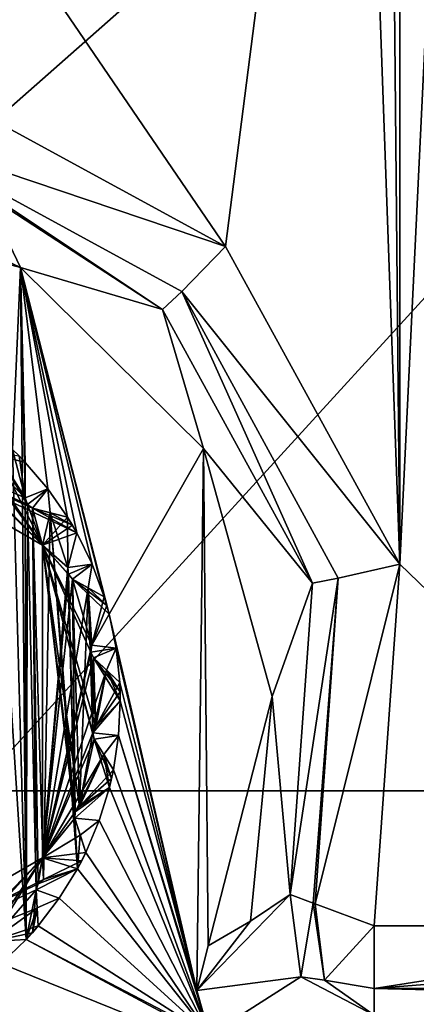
# Model space of a CAD drawing. Header units: metres. Extents: x -205 to 205, y -82 to 82.
# Tile 182 of 256: x -33.71 to -29.28, y -39.89 to -28.87. Entities that reach past the tile are written whole.
import ezdxf

# ---------------------------------------------------------------- set-up
doc = ezdxf.new("R2010")
doc.units = ezdxf.units.M
doc.layers.add('solid_PRT0003', color=7, linetype='CONTINUOUS')

msp = doc.modelspace()

# ---------------------------------------------------------------- linework, layer by layer
at = {"layer": 'solid_PRT0003'}
for points in [[(-200, -75), (-200, 75), (0, 75)], [(0, -75), (-200, -75), (0, 75)], [(-37.489235, -41.072483, 108.410858), (-37.489235, 41.072483, 108.410858), (37.510765, 41.072483, 108.410858)], [(37.510765, -41.072483, 108.410858), (-37.489235, -41.072483, 108.410858), (37.510765, 41.072483, 108.410858)], [(-42.489235, -37.5, 108.5), (42.510765, 37.5, 108.5), (-42.489235, 37.5, 108.5)], [(-42.489235, -37.5, 108.5), (42.510765, -37.5, 108.5), (42.510765, 37.5, 108.5)], [(-29.461437, 34.975193, 6), (-29.989235, 20.299999, 6), (-29.463709, -34.96476, 6)], [(-29.095404, -27.370523, 6), (-29.461437, 34.975193, 6), (-29.463709, -34.96476, 6)], [(-29.989235, 20.299999, 6), (-29.989235, -20.299999, 6), (-29.463709, -34.96476, 6)], [(-38.989235, -20.299999, 6), (-34.964428, -29.472202, 6), (-31.411772, -31.407425, 6)], [(-29.989235, -20.299999, 6), (-38.989235, -20.299999, 6), (-31.411772, -31.407425, 6)], [(-29.989235, -20.299999, 6), (-31.411772, -31.407425, 6), (-29.463709, -34.96476, 6)], [(-29.095404, -27.370523, 6), (-29.463709, -34.96476, 6), (-25.269785, -39.010742, 6)], [(-35.108997, -30.161234, 6.289814), (-31.411772, -31.407425, 6), (-34.964428, -29.472202, 6)], [(-35.108997, -30.161234, 6.289814), (-31.902023, -31.912788, 6.289814), (-31.411772, -31.407425, 6)], [(-32.117802, -32.115555, 6.991273), (-31.902023, -31.912788, 6.289814), (-35.108997, -30.161234, 6.289814)], [(-34.124161, -30.778181, 6.991273), (-32.117802, -32.115555, 6.991273), (-35.108997, -30.161234, 6.289814)], [(-33.706665, -31.642717, 75), (-34.124161, -30.778181, 6.991273), (-36.489235, -30.308651, 6.991273)], [(-36.489235, -30.902153, 75), (-33.706665, -31.642717, 75), (-36.489235, -30.308651, 6.991273)], [(-33.706665, -31.642717, 75), (-32.117802, -32.115555, 6.991273), (-34.124161, -30.778181, 6.991273)], [(-33.794235, -33.680962, 75), (-33.706665, -31.642717, 75), (-36.489235, -30.902153, 75)], [(-31.902023, -31.912788, 6.289814), (-29.463709, -34.96476, 6), (-31.411772, -31.407425, 6)], [(-33.794235, -33.680962, 75), (-33.641075, -39.164204, 75), (-33.706665, -31.642717, 75)], [(-33.706665, -31.642717, 75), (-31.660076, -33.668903, 75), (-32.117802, -32.115555, 6.991273)], [(-32.713654, -35.52277, 75), (-31.660076, -33.668903, 75), (-33.706665, -31.642717, 75)], [(-33.652843, -34.222851, 75), (-33.706665, -31.642717, 75), (-33.641075, -39.164204, 75)], [(-32.769505, -35.327984, 75), (-32.713654, -35.52277, 75), (-33.706665, -31.642717, 75)], [(-32.90461, -34.963627, 75), (-32.769505, -35.327984, 75), (-33.706665, -31.642717, 75)], [(-33.075298, -34.614521, 75), (-32.90461, -34.963627, 75), (-33.706665, -31.642717, 75)], [(-33.177837, -34.439747, 75), (-33.075298, -34.614521, 75), (-33.706665, -31.642717, 75)], [(-33.399307, -34.120434, 75), (-33.177837, -34.439747, 75), (-33.706665, -31.642717, 75)], [(-33.651451, -33.824745, 75), (-33.399307, -34.120434, 75), (-33.706665, -31.642717, 75)], [(-33.652843, -34.222851, 75), (-33.651451, -33.824745, 75), (-33.706665, -31.642717, 75)], [(-32.117802, -32.115555, 6.991273), (-30.44062, -35.178234, 6.991273), (-31.902023, -31.912788, 6.289814)], [(-31.902023, -31.912788, 6.289814), (-30.150469, -35.119762, 6.289814), (-29.463709, -34.96476, 6)], [(-30.44062, -35.178234, 6.991273), (-30.150469, -35.119762, 6.289814), (-31.902023, -31.912788, 6.289814)], [(-31.660076, -33.668903, 75), (-30.44062, -35.178234, 6.991273), (-32.117802, -32.115555, 6.991273)], [(-36.489235, -33, 55), (-33.569553, -34.337715, 55), (-33.075298, -34.614521, 55)], [(-33.458046, -34.750191, 55), (-36.489235, -33, 55), (-33.075298, -34.614521, 55)], [(-36.489235, -33, 55), (-33.627796, -34.296623, 55), (-33.569553, -34.337715, 55)], [(-36.489235, -33, 55), (-33.652843, -34.222851, 55), (-33.627796, -34.296623, 55)], [(-36.489235, -33, 55), (-34.199017, -33.67955, 55), (-33.652843, -34.222851, 55)], [(-36.489235, -33, 26), (-36.489235, -33, 55), (-33.458046, -34.750191, 55)], [(-33.457966, -34.750336, 26), (-36.489235, -33, 26), (-33.458046, -34.750191, 55)], [(-35.100708, -33.138077, 26), (-36.489235, -33, 26), (-33.457966, -34.750336, 26)], [(-35.043217, -33.190662, 26), (-35.100708, -33.138077, 26), (-33.457966, -34.750336, 26)], [(-34.972424, -33.198616, 26), (-35.043217, -33.190662, 26), (-33.457966, -34.750336, 26)], [(-34.265652, -33.65424, 26), (-34.972424, -33.198616, 26), (-33.457966, -34.750336, 26)], [(-34.199059, -33.67955, 26), (-34.265652, -33.65424, 26), (-33.457966, -34.750336, 26)], [(-33.995487, -33.68026, 26), (-34.199059, -33.67955, 26), (-33.457966, -34.750336, 26)], [(-34.199017, -33.67955, 55), (-33.651451, -33.824745, 55), (-33.652843, -34.222851, 55)], [(-34.199017, -33.67955, 55), (-33.721909, -33.751926, 55), (-33.651451, -33.824745, 55)], [(-33.995487, -33.68026, 75), (-34.038483, -39.187813, 75), (-33.641075, -39.164204, 75)], [(-33.995487, -33.68026, 75), (-33.641075, -39.164204, 75), (-33.794235, -33.680962, 75)], [(-33.627796, -34.296627, 26), (-33.995487, -33.68026, 26), (-33.457966, -34.750336, 26)], [(-33.652843, -34.222851, 26), (-33.794235, -33.680962, 26), (-33.995487, -33.68026, 26)], [(-33.627796, -34.296627, 26), (-33.652843, -34.222851, 26), (-33.995487, -33.68026, 26)], [(-33.652843, -34.222851, 26), (-33.721909, -33.751926, 26), (-33.794235, -33.680962, 26)], [(-32.713654, -35.52277, 75), (-31.731901, -39.735497, 75), (-31.660076, -33.668903, 75)], [(-31.660076, -33.668903, 75), (-31.731901, -39.735497, 75), (-31.604563, -39.234211, 75)], [(-31.660076, -33.668903, 75), (-31.604563, -39.234211, 75), (-30.891665, -36.444424, 75)], [(-31.660076, -33.668903, 75), (-30.891665, -36.444424, 75), (-30.44062, -35.178234, 6.991273)], [(-33.651451, -33.824745, 26), (-33.651451, -33.824745, 55), (-33.721909, -33.751926, 55)], [(-33.651451, -33.824745, 26), (-33.721909, -33.751926, 55), (-33.721909, -33.751926, 26)], [(-33.652843, -34.222851, 26), (-33.651451, -33.824745, 26), (-33.721909, -33.751926, 26)], [(-33.652843, -34.222851, 55), (-33.651451, -33.824745, 75), (-33.652843, -34.222851, 75)], [(-33.651451, -33.824745, 55), (-33.651451, -33.824745, 75), (-33.652843, -34.222851, 55)], [(-33.652843, -34.222851, 6), (-33.399307, -34.120434, 6), (-33.651451, -33.824745, 6)], [(-33.651451, -33.824745, 26), (-33.652843, -34.222851, 6), (-33.651451, -33.824745, 6)], [(-33.652843, -34.222851, 26), (-33.652843, -34.222851, 6), (-33.651451, -33.824745, 26)], [(-33.399307, -34.120434, 6), (-33.399307, -34.120434, 75), (-33.651451, -33.824745, 75)], [(-33.651451, -33.824745, 55), (-33.399307, -34.120434, 6), (-33.651451, -33.824745, 75)], [(-33.651451, -33.824745, 26), (-33.651451, -33.824745, 6), (-33.399307, -34.120434, 6)], [(-33.651451, -33.824745, 26), (-33.399307, -34.120434, 6), (-33.651451, -33.824745, 55)], [(-33.652843, -34.222851, 6), (-33.627796, -34.296623, 6), (-33.399307, -34.120434, 6)], [(-33.627796, -34.296623, 6), (-33.569553, -34.337715, 6), (-33.399307, -34.120434, 6)], [(-33.569553, -34.337715, 6), (-33.375271, -34.388321, 6), (-33.399307, -34.120434, 6)], [(-33.177837, -34.439747, 55), (-33.177837, -34.439747, 75), (-33.399307, -34.120434, 75)], [(-33.177837, -34.439747, 6), (-33.399307, -34.120434, 75), (-33.399307, -34.120434, 6)], [(-33.177837, -34.439747, 26), (-33.399307, -34.120434, 75), (-33.177837, -34.439747, 6)], [(-33.177837, -34.439747, 26), (-33.177837, -34.439747, 55), (-33.399307, -34.120434, 75)], [(-33.375271, -34.388321, 6), (-33.177837, -34.439747, 6), (-33.399307, -34.120434, 6)], [(-33.627796, -34.296627, 75), (-33.652843, -34.222851, 75), (-33.641075, -39.164204, 75)], [(-33.652843, -34.222851, 55), (-33.652843, -34.222851, 75), (-33.627796, -34.296627, 75)], [(-33.652843, -34.222851, 55), (-33.627796, -34.296627, 75), (-33.627796, -34.296623, 55)], [(-33.627796, -34.296627, 26), (-33.627796, -34.296623, 6), (-33.652843, -34.222851, 6)], [(-33.627796, -34.296627, 26), (-33.652843, -34.222851, 6), (-33.652843, -34.222851, 26)], [(-33.627796, -34.296627, 75), (-33.641075, -39.164204, 75), (-33.530548, -38.608562, 75)], [(-33.627796, -34.296623, 55), (-33.627796, -34.296627, 75), (-33.569592, -34.337704, 75)], [(-33.627796, -34.296623, 55), (-33.569592, -34.337704, 75), (-33.569553, -34.337715, 55)], [(-33.569592, -34.337704, 26), (-33.569553, -34.337715, 6), (-33.627796, -34.296623, 6)], [(-33.569592, -34.337704, 26), (-33.627796, -34.296623, 6), (-33.627796, -34.296627, 26)], [(-33.569592, -34.337704, 75), (-33.627796, -34.296627, 75), (-33.530548, -38.608562, 75)], [(-33.569592, -34.337704, 26), (-33.627796, -34.296627, 26), (-33.457966, -34.750336, 26)], [(-33.569592, -34.337704, 75), (-33.509472, -38.540508, 75), (-33.447044, -38.493893, 75)], [(-33.375294, -34.388313, 75), (-33.569592, -34.337704, 75), (-33.447044, -38.493893, 75)], [(-33.569592, -34.337704, 75), (-33.530548, -38.608562, 75), (-33.509472, -38.540508, 75)], [(-33.177837, -34.439747, 55), (-33.569592, -34.337704, 75), (-33.375294, -34.388313, 75)], [(-33.375271, -34.388321, 55), (-33.569592, -34.337704, 75), (-33.177837, -34.439747, 55)], [(-33.569553, -34.337715, 55), (-33.569592, -34.337704, 75), (-33.375271, -34.388321, 55)], [(-33.569592, -34.337704, 26), (-33.177837, -34.439747, 6), (-33.375271, -34.388321, 6)], [(-33.375294, -34.388313, 26), (-33.177837, -34.439747, 6), (-33.569592, -34.337704, 26)], [(-33.569592, -34.337704, 26), (-33.375271, -34.388321, 6), (-33.569553, -34.337715, 6)], [(-33.375294, -34.388313, 26), (-33.569592, -34.337704, 26), (-33.457966, -34.750336, 26)], [(-33.569553, -34.337715, 55), (-33.125431, -34.52647, 55), (-33.075298, -34.614521, 55)], [(-33.569553, -34.337715, 55), (-33.375271, -34.388321, 55), (-33.125431, -34.52647, 55)], [(-33.177837, -34.439747, 26), (-33.375294, -34.388313, 26), (-33.457966, -34.750336, 26)], [(-33.125431, -34.52647, 26), (-33.177837, -34.439747, 26), (-33.457966, -34.750336, 26)], [(-33.375294, -34.388313, 75), (-33.447044, -38.493893, 75), (-33.067993, -38.372192, 75)], [(-33.375294, -34.388313, 75), (-33.067993, -38.372192, 75), (-33.099125, -37.806522, 75)], [(-33.375294, -34.388313, 75), (-33.099125, -37.806522, 75), (-33.175648, -34.999775, 75)], [(-33.375294, -34.388313, 75), (-33.175648, -34.999775, 75), (-33.177837, -34.439747, 75)], [(-33.177837, -34.439747, 55), (-33.375294, -34.388313, 75), (-33.177837, -34.439747, 75)], [(-33.177837, -34.439747, 26), (-33.177837, -34.439747, 6), (-33.375294, -34.388313, 26)], [(-33.375271, -34.388321, 55), (-33.177837, -34.439747, 55), (-33.125431, -34.52647, 55)], [(-33.177837, -34.439747, 75), (-33.175648, -34.999775, 75), (-33.075298, -34.614521, 75)], [(-33.125431, -34.52647, 26), (-33.125431, -34.52647, 55), (-33.177837, -34.439747, 55)], [(-33.125431, -34.52647, 26), (-33.177837, -34.439747, 55), (-33.177837, -34.439747, 26)], [(-33.075298, -34.614521, 26), (-33.125431, -34.52647, 26), (-33.457966, -34.750336, 26)], [(-33.075298, -34.614521, 26), (-33.075298, -34.614521, 55), (-33.125431, -34.52647, 55)], [(-33.075298, -34.614521, 26), (-33.125431, -34.52647, 55), (-33.125431, -34.52647, 26)], [(-33.458046, -34.750191, 55), (-33.075298, -34.614521, 55), (-33.175648, -34.999775, 55)], [(-33.175648, -34.999775, 26), (-33.075298, -34.614521, 26), (-33.457966, -34.750336, 26)], [(-33.175648, -34.999775, 55), (-33.075298, -34.614521, 75), (-33.175648, -34.999775, 75)], [(-33.075298, -34.614521, 55), (-33.075298, -34.614521, 75), (-33.175648, -34.999775, 55)], [(-33.175648, -34.999775, 6), (-32.90461, -34.963627, 6), (-33.075298, -34.614521, 6)], [(-33.075298, -34.614521, 26), (-33.175648, -34.999775, 6), (-33.075298, -34.614521, 6)], [(-33.175648, -34.999775, 26), (-33.175648, -34.999775, 6), (-33.075298, -34.614521, 26)], [(-32.90461, -34.963627, 6), (-32.90461, -34.963627, 75), (-33.075298, -34.614521, 75)], [(-33.075298, -34.614521, 55), (-32.90461, -34.963627, 6), (-33.075298, -34.614521, 75)], [(-33.075298, -34.614521, 26), (-33.075298, -34.614521, 6), (-32.90461, -34.963627, 6)], [(-33.075298, -34.614521, 26), (-32.90461, -34.963627, 6), (-33.075298, -34.614521, 55)], [(-33.458046, -34.750191, 55), (-33.095627, -37.735363, 55), (-33.099113, -37.806561, 55)], [(-33.457966, -38.249664, 55), (-33.458046, -34.750191, 55), (-33.099113, -37.806561, 55)], [(-33.458046, -34.750191, 55), (-33.046761, -37.67469, 55), (-33.095627, -37.735363, 55)], [(-33.458046, -34.750191, 55), (-32.880692, -36.922421, 55), (-33.046761, -37.67469, 55)], [(-33.458046, -34.750191, 55), (-32.895023, -36.852596, 55), (-32.880692, -36.922421, 55)], [(-33.458046, -34.750191, 55), (-32.862778, -36.781677, 55), (-32.895023, -36.852596, 55)], [(-33.458046, -34.750191, 55), (-32.920254, -35.947674, 55), (-32.862778, -36.781677, 55)], [(-33.458046, -34.750191, 55), (-32.906662, -35.870964, 55), (-32.920254, -35.947674, 55)], [(-33.458046, -34.750191, 55), (-33.123539, -35.131741, 55), (-32.906662, -35.870964, 55)], [(-33.458046, -34.750191, 55), (-33.169739, -35.077457, 55), (-33.123539, -35.131741, 55)], [(-33.458046, -34.750191, 55), (-33.175648, -34.999775, 55), (-33.169739, -35.077457, 55)], [(-33.457966, -34.750336, 26), (-33.458046, -34.750191, 55), (-33.457966, -38.249664, 55)], [(-33.458046, -38.249809, 26), (-33.457966, -34.750336, 26), (-33.457966, -38.249664, 55)], [(-33.175648, -34.999775, 26), (-33.457966, -34.750336, 26), (-33.458046, -38.249809, 26)], [(-33.169739, -35.077461, 26), (-33.175648, -34.999775, 26), (-33.458046, -38.249809, 26)], [(-33.175648, -34.999775, 6), (-33.169739, -35.077457, 6), (-32.90461, -34.963627, 6)], [(-33.169739, -35.077461, 75), (-33.175648, -34.999775, 75), (-33.099125, -37.806522, 75)], [(-33.175648, -34.999775, 55), (-33.175648, -34.999775, 75), (-33.169739, -35.077461, 75)], [(-33.175648, -34.999775, 55), (-33.169739, -35.077461, 75), (-33.169739, -35.077457, 55)], [(-33.169739, -35.077461, 26), (-33.169739, -35.077457, 6), (-33.175648, -34.999775, 6)], [(-33.169739, -35.077461, 26), (-33.175648, -34.999775, 6), (-33.175648, -34.999775, 26)], [(-33.169739, -35.077457, 6), (-33.123539, -35.131741, 6), (-32.90461, -34.963627, 6)], [(-33.123539, -35.131741, 6), (-32.947948, -35.229073, 6), (-32.90461, -34.963627, 6)], [(-32.947948, -35.229073, 6), (-32.769505, -35.327984, 6), (-32.90461, -34.963627, 6)], [(-32.769505, -35.327984, 55), (-32.769505, -35.327984, 75), (-32.90461, -34.963627, 75)], [(-32.769505, -35.327984, 6), (-32.90461, -34.963627, 75), (-32.90461, -34.963627, 6)], [(-32.769505, -35.327984, 26), (-32.90461, -34.963627, 75), (-32.769505, -35.327984, 6)], [(-32.769505, -35.327984, 26), (-32.769505, -35.327984, 55), (-32.90461, -34.963627, 75)], [(-29.463709, -34.96476, 6), (-30.410061, -38.764652, 6.289814), (-29.75034, -39.010418, 6)], [(-30.150469, -35.119762, 6.289814), (-30.410061, -38.764652, 6.289814), (-29.463709, -34.96476, 6)], [(-25.269785, -39.010742, 6), (-29.463709, -34.96476, 6), (-29.75034, -39.010418, 6)], [(-33.123573, -35.131721, 26), (-33.169739, -35.077461, 26), (-33.458046, -38.249809, 26)], [(-32.947971, -35.229061, 26), (-33.123573, -35.131721, 26), (-33.458046, -38.249809, 26)], [(-33.169739, -35.077457, 55), (-33.169739, -35.077461, 75), (-33.123573, -35.131721, 75)], [(-33.169739, -35.077457, 55), (-33.123573, -35.131721, 75), (-33.123539, -35.131741, 55)], [(-33.123573, -35.131721, 26), (-33.123539, -35.131741, 6), (-33.169739, -35.077457, 6)], [(-33.123573, -35.131721, 26), (-33.169739, -35.077457, 6), (-33.169739, -35.077461, 26)], [(-33.123573, -35.131721, 75), (-33.169739, -35.077461, 75), (-33.099125, -37.806522, 75)], [(-33.123573, -35.131721, 75), (-33.095631, -37.735367, 75), (-33.046761, -37.67469, 75)], [(-32.947971, -35.229061, 75), (-33.123573, -35.131721, 75), (-33.046761, -37.67469, 75)], [(-33.123573, -35.131721, 75), (-33.099125, -37.806522, 75), (-33.095631, -37.735367, 75)], [(-32.769505, -35.327984, 55), (-33.123573, -35.131721, 75), (-32.947971, -35.229061, 75)], [(-32.947948, -35.229073, 55), (-33.123573, -35.131721, 75), (-32.769505, -35.327984, 55)], [(-33.123539, -35.131741, 55), (-33.123573, -35.131721, 75), (-32.947948, -35.229073, 55)], [(-33.123573, -35.131721, 26), (-32.769505, -35.327984, 6), (-32.947948, -35.229073, 6)], [(-32.947971, -35.229061, 26), (-32.769505, -35.327984, 6), (-33.123573, -35.131721, 26)], [(-33.123573, -35.131721, 26), (-32.947948, -35.229073, 6), (-33.123539, -35.131741, 6)], [(-33.123539, -35.131741, 55), (-32.713654, -35.52277, 55), (-32.906662, -35.870964, 55)], [(-33.123539, -35.131741, 55), (-32.740314, -35.425014, 55), (-32.713654, -35.52277, 55)], [(-33.123539, -35.131741, 55), (-32.947948, -35.229073, 55), (-32.740314, -35.425014, 55)], [(-30.150469, -35.119762, 6.289814), (-30.687387, -38.661331, 6.991273), (-30.430994, -38.756863, 6.312676)], [(-30.44062, -35.178234, 6.991273), (-30.687387, -38.661331, 6.991273), (-30.150469, -35.119762, 6.289814)], [(-30.150469, -35.119762, 6.289814), (-30.430994, -38.756863, 6.312676), (-30.410061, -38.764652, 6.289814)], [(-32.906662, -35.870964, 26), (-32.947971, -35.229061, 26), (-33.458046, -38.249809, 26)], [(-32.947971, -35.229061, 75), (-33.046761, -37.67469, 75), (-32.895023, -36.8526, 75)], [(-32.947971, -35.229061, 75), (-32.895023, -36.8526, 75), (-32.920254, -35.947678, 75)], [(-32.947971, -35.229061, 75), (-32.920254, -35.947678, 75), (-32.906662, -35.870964, 75)], [(-32.947971, -35.229061, 75), (-32.906662, -35.870964, 75), (-32.769505, -35.327984, 75)], [(-32.769505, -35.327984, 55), (-32.947971, -35.229061, 75), (-32.769505, -35.327984, 75)], [(-32.769505, -35.327984, 26), (-32.769505, -35.327984, 6), (-32.947971, -35.229061, 26)], [(-32.906662, -35.870964, 26), (-32.769505, -35.327984, 26), (-32.947971, -35.229061, 26)], [(-32.947948, -35.229073, 55), (-32.769505, -35.327984, 55), (-32.740314, -35.425014, 55)], [(-30.891665, -36.444424, 75), (-30.687387, -38.661331, 6.991273), (-30.44062, -35.178234, 6.991273)], [(-32.769505, -35.327984, 75), (-32.906662, -35.870964, 75), (-32.713654, -35.52277, 75)], [(-32.906662, -35.870964, 26), (-32.740314, -35.425014, 26), (-32.769505, -35.327984, 26)], [(-32.740314, -35.425014, 26), (-32.740314, -35.425014, 55), (-32.769505, -35.327984, 55)], [(-32.740314, -35.425014, 26), (-32.769505, -35.327984, 55), (-32.769505, -35.327984, 26)], [(-32.906662, -35.870964, 26), (-32.713654, -35.52277, 26), (-32.740314, -35.425014, 26)], [(-32.713654, -35.52277, 26), (-32.713654, -35.52277, 55), (-32.740314, -35.425014, 55)], [(-32.713654, -35.52277, 26), (-32.740314, -35.425014, 55), (-32.740314, -35.425014, 26)], [(-32.906662, -35.870964, 55), (-32.713654, -35.52277, 75), (-32.906662, -35.870964, 75)], [(-32.713654, -35.52277, 55), (-32.713654, -35.52277, 75), (-32.906662, -35.870964, 55)], [(-32.906662, -35.870964, 6), (-32.635147, -35.903355, 6), (-32.713654, -35.52277, 6)], [(-32.713654, -35.52277, 26), (-32.906662, -35.870964, 6), (-32.713654, -35.52277, 6)], [(-32.906662, -35.870964, 26), (-32.906662, -35.870964, 6), (-32.713654, -35.52277, 26)], [(-32.713654, -35.52277, 75), (-32.635147, -35.903355, 75), (-31.731901, -39.735497, 75)], [(-32.635147, -35.903355, 6), (-32.635147, -35.903355, 75), (-32.713654, -35.52277, 75)], [(-32.713654, -35.52277, 55), (-32.635147, -35.903355, 6), (-32.713654, -35.52277, 75)], [(-32.713654, -35.52277, 26), (-32.713654, -35.52277, 6), (-32.635147, -35.903355, 6)], [(-32.713654, -35.52277, 26), (-32.635147, -35.903355, 6), (-32.713654, -35.52277, 55)], [(-32.920254, -35.947678, 26), (-32.906662, -35.870964, 26), (-33.458046, -38.249809, 26)], [(-32.906662, -35.870964, 55), (-32.906662, -35.870964, 75), (-32.920254, -35.947678, 75)], [(-32.906662, -35.870964, 55), (-32.920254, -35.947678, 75), (-32.920254, -35.947674, 55)], [(-32.906662, -35.870964, 6), (-32.920254, -35.947674, 6), (-32.635147, -35.903355, 6)], [(-32.920254, -35.947678, 26), (-32.920254, -35.947674, 6), (-32.906662, -35.870964, 6)], [(-32.920254, -35.947678, 26), (-32.906662, -35.870964, 6), (-32.906662, -35.870964, 26)], [(-32.920254, -35.947674, 6), (-32.889008, -36.011742, 6), (-32.635147, -35.903355, 6)], [(-32.889008, -36.011742, 6), (-32.743137, -36.149685, 6), (-32.635147, -35.903355, 6)], [(-32.743137, -36.149685, 6), (-32.594902, -36.289867, 6), (-32.635147, -35.903355, 6)], [(-32.635147, -35.903355, 75), (-32.594902, -36.289867, 75), (-31.731901, -39.735497, 75)], [(-32.594902, -36.289867, 55), (-32.594902, -36.289867, 75), (-32.635147, -35.903355, 75)], [(-32.594902, -36.289867, 6), (-32.635147, -35.903355, 75), (-32.635147, -35.903355, 6)], [(-32.594902, -36.289867, 26), (-32.635147, -35.903355, 75), (-32.594902, -36.289867, 6)], [(-32.594902, -36.289867, 26), (-32.594902, -36.289867, 55), (-32.635147, -35.903355, 75)], [(-32.889038, -36.011715, 26), (-32.920254, -35.947678, 26), (-33.458046, -38.249809, 26)], [(-32.743156, -36.149666, 26), (-32.889038, -36.011715, 26), (-33.458046, -38.249809, 26)], [(-32.920254, -35.947674, 55), (-32.920254, -35.947678, 75), (-32.889038, -36.011715, 75)], [(-32.920254, -35.947674, 55), (-32.889038, -36.011715, 75), (-32.889008, -36.011742, 55)], [(-32.889038, -36.011715, 26), (-32.889008, -36.011742, 6), (-32.920254, -35.947674, 6)], [(-32.889038, -36.011715, 26), (-32.920254, -35.947674, 6), (-32.920254, -35.947678, 26)], [(-32.920254, -35.947674, 55), (-32.889008, -36.011742, 55), (-32.862778, -36.781677, 55)], [(-32.889038, -36.011715, 75), (-32.920254, -35.947678, 75), (-32.895023, -36.8526, 75)], [(-32.889038, -36.011715, 75), (-32.895023, -36.8526, 75), (-32.862778, -36.781677, 75)], [(-32.743156, -36.149666, 75), (-32.889038, -36.011715, 75), (-32.862778, -36.781677, 75)], [(-32.594902, -36.289867, 55), (-32.889038, -36.011715, 75), (-32.743156, -36.149666, 75)], [(-32.743137, -36.149685, 55), (-32.889038, -36.011715, 75), (-32.594902, -36.289867, 55)], [(-32.889008, -36.011742, 55), (-32.889038, -36.011715, 75), (-32.743137, -36.149685, 55)], [(-32.889038, -36.011715, 26), (-32.594902, -36.289867, 6), (-32.743137, -36.149685, 6)], [(-32.743156, -36.149666, 26), (-32.594902, -36.289867, 6), (-32.889038, -36.011715, 26)], [(-32.889038, -36.011715, 26), (-32.743137, -36.149685, 6), (-32.889008, -36.011742, 6)], [(-32.889008, -36.011742, 55), (-32.589241, -36.49242, 55), (-32.862778, -36.781677, 55)], [(-32.889008, -36.011742, 55), (-32.590755, -36.391106, 55), (-32.589241, -36.49242, 55)], [(-32.889008, -36.011742, 55), (-32.743137, -36.149685, 55), (-32.590755, -36.391106, 55)], [(-32.895023, -36.8526, 26), (-32.743156, -36.149666, 26), (-33.458046, -38.249809, 26)], [(-32.895023, -36.8526, 26), (-32.862778, -36.781677, 26), (-32.743156, -36.149666, 26)], [(-32.743156, -36.149666, 75), (-32.862778, -36.781677, 75), (-32.589241, -36.49242, 75)], [(-32.862778, -36.781677, 26), (-32.594902, -36.289867, 26), (-32.743156, -36.149666, 26)], [(-32.743156, -36.149666, 75), (-32.589241, -36.49242, 75), (-32.594902, -36.289867, 75)], [(-32.594902, -36.289867, 55), (-32.743156, -36.149666, 75), (-32.594902, -36.289867, 75)], [(-32.594902, -36.289867, 26), (-32.594902, -36.289867, 6), (-32.743156, -36.149666, 26)], [(-32.743137, -36.149685, 55), (-32.594902, -36.289867, 55), (-32.590755, -36.391106, 55)], [(-32.862778, -36.781677, 26), (-32.590755, -36.391106, 26), (-32.594902, -36.289867, 26)], [(-32.594902, -36.289867, 75), (-32.589241, -36.49242, 75), (-31.731901, -39.735497, 75)], [(-32.590755, -36.391106, 26), (-32.590755, -36.391106, 55), (-32.594902, -36.289867, 55)], [(-32.590755, -36.391106, 26), (-32.594902, -36.289867, 55), (-32.594902, -36.289867, 26)], [(-32.862778, -36.781677, 26), (-32.589241, -36.49242, 26), (-32.590755, -36.391106, 26)], [(-32.589241, -36.49242, 26), (-32.589241, -36.49242, 55), (-32.590755, -36.391106, 55)], [(-32.589241, -36.49242, 26), (-32.590755, -36.391106, 55), (-32.590755, -36.391106, 26)], [(-30.891665, -36.444424, 75), (-31.604563, -39.234211, 75), (-31.134132, -38.957439, 41.288692)], [(-30.891665, -36.444424, 75), (-31.134132, -38.957439, 41.288692), (-30.687387, -38.661331, 6.991273)], [(-32.895023, -36.852596, 6), (-32.607849, -36.880573, 6), (-32.589241, -36.49242, 6)], [(-32.862778, -36.781677, 6), (-32.895023, -36.852596, 6), (-32.589241, -36.49242, 6)], [(-32.862778, -36.781677, 55), (-32.589241, -36.49242, 75), (-32.862778, -36.781677, 75)], [(-32.589241, -36.49242, 55), (-32.589241, -36.49242, 75), (-32.862778, -36.781677, 55)], [(-32.589241, -36.49242, 26), (-32.862778, -36.781677, 6), (-32.589241, -36.49242, 6)], [(-32.862778, -36.781677, 26), (-32.862778, -36.781677, 6), (-32.589241, -36.49242, 26)], [(-32.589241, -36.49242, 75), (-32.607849, -36.880573, 75), (-31.731901, -39.735497, 75)], [(-32.607849, -36.880573, 6), (-32.607849, -36.880573, 75), (-32.589241, -36.49242, 75)], [(-32.589241, -36.49242, 55), (-32.607849, -36.880573, 6), (-32.589241, -36.49242, 75)], [(-32.589241, -36.49242, 26), (-32.589241, -36.49242, 6), (-32.607849, -36.880573, 6)], [(-32.589241, -36.49242, 26), (-32.607849, -36.880573, 6), (-32.589241, -36.49242, 55)], [(-32.862778, -36.781677, 55), (-32.862778, -36.781677, 75), (-32.895023, -36.8526, 75)], [(-32.862778, -36.781677, 55), (-32.895023, -36.8526, 75), (-32.895023, -36.852596, 55)], [(-32.895023, -36.8526, 26), (-32.895023, -36.852596, 6), (-32.862778, -36.781677, 6)], [(-32.895023, -36.8526, 26), (-32.862778, -36.781677, 6), (-32.862778, -36.781677, 26)], [(-32.880711, -36.92239, 26), (-32.895023, -36.8526, 26), (-33.458046, -38.249809, 26)], [(-32.880711, -36.92239, 75), (-32.895023, -36.8526, 75), (-33.046761, -37.67469, 75)], [(-32.895023, -36.852596, 55), (-32.895023, -36.8526, 75), (-32.880711, -36.92239, 75)], [(-32.895023, -36.852596, 55), (-32.880711, -36.92239, 75), (-32.880692, -36.922421, 55)], [(-32.895023, -36.852596, 6), (-32.880692, -36.922421, 6), (-32.607849, -36.880573, 6)], [(-32.880711, -36.92239, 26), (-32.880692, -36.922421, 6), (-32.895023, -36.852596, 6)], [(-32.880711, -36.92239, 26), (-32.895023, -36.852596, 6), (-32.895023, -36.8526, 26)], [(-32.880692, -36.922421, 6), (-32.773708, -37.092304, 6), (-32.607849, -36.880573, 6)], [(-32.773708, -37.092304, 6), (-32.664989, -37.26495, 6), (-32.607849, -36.880573, 6)], [(-32.607849, -36.880573, 75), (-32.664989, -37.26495, 75), (-31.591862, -40.233204, 75)], [(-32.664989, -37.26495, 55), (-32.664989, -37.26495, 75), (-32.607849, -36.880573, 75)], [(-32.664989, -37.26495, 6), (-32.607849, -36.880573, 75), (-32.607849, -36.880573, 6)], [(-32.664989, -37.26495, 26), (-32.607849, -36.880573, 75), (-32.664989, -37.26495, 6)], [(-32.664989, -37.26495, 26), (-32.664989, -37.26495, 55), (-32.607849, -36.880573, 75)], [(-32.607849, -36.880573, 75), (-31.591862, -40.233204, 75), (-31.731901, -39.735497, 75)], [(-32.77372, -37.092285, 26), (-32.880711, -36.92239, 26), (-33.458046, -38.249809, 26)], [(-32.880711, -36.92239, 75), (-33.046761, -37.67469, 75), (-32.709885, -37.462547, 75)], [(-32.880692, -36.922421, 55), (-32.709885, -37.462547, 55), (-33.046761, -37.67469, 55)], [(-32.77372, -37.092285, 75), (-32.880711, -36.92239, 75), (-32.709885, -37.462547, 75)], [(-32.664989, -37.26495, 55), (-32.880711, -36.92239, 75), (-32.77372, -37.092285, 75)], [(-32.773708, -37.092304, 55), (-32.880711, -36.92239, 75), (-32.664989, -37.26495, 55)], [(-32.880692, -36.922421, 55), (-32.880711, -36.92239, 75), (-32.773708, -37.092304, 55)], [(-32.880711, -36.92239, 26), (-32.664989, -37.26495, 6), (-32.773708, -37.092304, 6)], [(-32.77372, -37.092285, 26), (-32.664989, -37.26495, 6), (-32.880711, -36.92239, 26)], [(-32.880711, -36.92239, 26), (-32.773708, -37.092304, 6), (-32.880692, -36.922421, 6)], [(-32.880692, -36.922421, 55), (-32.686153, -37.36404, 55), (-32.709885, -37.462547, 55)], [(-32.880692, -36.922421, 55), (-32.773708, -37.092304, 55), (-32.686153, -37.36404, 55)], [(-33.095631, -37.735367, 26), (-32.77372, -37.092285, 26), (-33.458046, -38.249809, 26)], [(-33.095631, -37.735367, 26), (-33.046761, -37.67469, 26), (-32.77372, -37.092285, 26)], [(-33.046761, -37.67469, 26), (-32.664989, -37.26495, 26), (-32.77372, -37.092285, 26)], [(-32.77372, -37.092285, 75), (-32.709885, -37.462547, 75), (-32.664989, -37.26495, 75)], [(-32.664989, -37.26495, 55), (-32.77372, -37.092285, 75), (-32.664989, -37.26495, 75)], [(-32.664989, -37.26495, 26), (-32.664989, -37.26495, 6), (-32.77372, -37.092285, 26)], [(-32.773708, -37.092304, 55), (-32.664989, -37.26495, 55), (-32.686153, -37.36404, 55)], [(-33.046761, -37.67469, 26), (-32.686153, -37.36404, 26), (-32.664989, -37.26495, 26)], [(-32.664989, -37.26495, 75), (-32.709885, -37.462547, 75), (-31.591862, -40.233204, 75)], [(-32.686153, -37.36404, 26), (-32.686153, -37.36404, 55), (-32.664989, -37.26495, 55)], [(-32.686153, -37.36404, 26), (-32.664989, -37.26495, 55), (-32.664989, -37.26495, 26)], [(-33.099113, -37.806561, 6), (-32.824436, -37.833878, 6), (-32.709885, -37.462547, 6)], [(-33.095627, -37.735363, 6), (-33.099113, -37.806561, 6), (-32.709885, -37.462547, 6)], [(-33.046761, -37.67469, 6), (-33.095627, -37.735363, 6), (-32.709885, -37.462547, 6)], [(-33.046761, -37.67469, 26), (-32.709885, -37.462547, 26), (-32.686153, -37.36404, 26)], [(-33.046761, -37.67469, 55), (-32.709885, -37.462547, 75), (-33.046761, -37.67469, 75)], [(-32.709885, -37.462547, 55), (-32.709885, -37.462547, 75), (-33.046761, -37.67469, 55)], [(-32.709885, -37.462547, 26), (-33.046761, -37.67469, 6), (-32.709885, -37.462547, 6)], [(-33.046761, -37.67469, 26), (-33.046761, -37.67469, 6), (-32.709885, -37.462547, 26)], [(-32.709885, -37.462547, 75), (-32.824436, -37.833878, 75), (-31.591862, -40.233204, 75)], [(-32.824436, -37.833878, 6), (-32.824436, -37.833878, 75), (-32.709885, -37.462547, 75)], [(-32.709885, -37.462547, 55), (-32.824436, -37.833878, 6), (-32.709885, -37.462547, 75)], [(-32.709885, -37.462547, 26), (-32.709885, -37.462547, 6), (-32.824436, -37.833878, 6)], [(-32.709885, -37.462547, 26), (-32.824436, -37.833878, 6), (-32.709885, -37.462547, 55)], [(-32.709885, -37.462547, 26), (-32.709885, -37.462547, 55), (-32.686153, -37.36404, 55)], [(-32.709885, -37.462547, 26), (-32.686153, -37.36404, 55), (-32.686153, -37.36404, 26)], [(-41.024773, -41.035542, 108.5), (42.510765, -37.5, 108.5), (-42.489235, -37.5, 108.5)], [(-41.024773, -41.035542, 108.5), (41.046307, -41.035538, 108.5), (42.510765, -37.5, 108.5)], [(-33.046761, -37.67469, 55), (-33.046761, -37.67469, 75), (-33.095631, -37.735367, 75)], [(-33.046761, -37.67469, 55), (-33.095631, -37.735367, 75), (-33.095627, -37.735363, 55)], [(-33.095631, -37.735367, 26), (-33.095627, -37.735363, 6), (-33.046761, -37.67469, 6)], [(-33.095631, -37.735367, 26), (-33.046761, -37.67469, 6), (-33.046761, -37.67469, 26)], [(-33.099125, -37.806522, 26), (-33.095631, -37.735367, 26), (-33.458046, -38.249809, 26)], [(-33.095627, -37.735363, 55), (-33.095631, -37.735367, 75), (-33.099125, -37.806522, 75)], [(-33.095627, -37.735363, 55), (-33.099125, -37.806522, 75), (-33.099113, -37.806561, 55)], [(-33.099125, -37.806522, 26), (-33.099113, -37.806561, 6), (-33.095627, -37.735363, 6)], [(-33.099125, -37.806522, 26), (-33.095627, -37.735363, 6), (-33.095631, -37.735367, 26)], [(-33.037746, -37.997688, 26), (-33.099125, -37.806522, 26), (-33.458046, -38.249809, 26)], [(-33.457966, -38.249664, 55), (-33.099113, -37.806561, 55), (-33.037739, -37.997711, 55)], [(-33.037746, -37.997688, 75), (-33.099125, -37.806522, 75), (-33.067993, -38.372192, 75)], [(-32.975372, -38.191967, 55), (-33.099125, -37.806522, 75), (-33.037746, -37.997688, 75)], [(-33.037739, -37.997711, 55), (-33.099125, -37.806522, 75), (-32.975372, -38.191967, 55)], [(-33.099113, -37.806561, 55), (-33.099125, -37.806522, 75), (-33.037739, -37.997711, 55)], [(-33.099125, -37.806522, 26), (-32.975372, -38.191967, 6), (-33.037739, -37.997711, 6)], [(-33.037746, -37.997688, 26), (-32.975372, -38.191967, 6), (-33.099125, -37.806522, 26)], [(-33.099125, -37.806522, 26), (-33.037739, -37.997711, 6), (-33.099113, -37.806561, 6)], [(-33.099113, -37.806561, 6), (-33.037739, -37.997711, 6), (-32.824436, -37.833878, 6)], [(-33.037739, -37.997711, 6), (-32.975372, -38.191967, 6), (-32.824436, -37.833878, 6)], [(-32.824436, -37.833878, 75), (-32.975372, -38.191967, 75), (-31.591862, -40.233204, 75)], [(-32.975372, -38.191967, 55), (-32.975372, -38.191967, 75), (-32.824436, -37.833878, 75)], [(-32.975372, -38.191967, 6), (-32.824436, -37.833878, 75), (-32.824436, -37.833878, 6)], [(-32.975372, -38.191967, 26), (-32.824436, -37.833878, 75), (-32.975372, -38.191967, 6)], [(-32.975372, -38.191967, 26), (-32.975372, -38.191967, 55), (-32.824436, -37.833878, 75)], [(-32.975372, -38.191967, 26), (-33.037746, -37.997688, 26), (-33.458046, -38.249809, 26)], [(-33.457966, -38.249664, 55), (-33.037739, -37.997711, 55), (-32.975372, -38.191967, 55)], [(-33.037746, -37.997688, 75), (-33.067993, -38.372192, 75), (-32.975372, -38.191967, 75)], [(-32.975372, -38.191967, 55), (-33.037746, -37.997688, 75), (-32.975372, -38.191967, 75)], [(-32.975372, -38.191967, 26), (-32.975372, -38.191967, 6), (-33.037746, -37.997688, 26)], [(-33.020512, -38.282681, 26), (-32.975372, -38.191967, 26), (-33.458046, -38.249809, 26)], [(-33.457966, -38.249664, 55), (-32.975372, -38.191967, 55), (-33.020512, -38.282681, 55)], [(-32.975372, -38.191967, 75), (-33.067993, -38.372192, 75), (-31.591862, -40.233204, 75)], [(-33.020512, -38.282681, 26), (-33.020512, -38.282681, 55), (-32.975372, -38.191967, 55)], [(-33.020512, -38.282681, 26), (-32.975372, -38.191967, 55), (-32.975372, -38.191967, 26)], [(-36.489235, -40, 55), (-33.457966, -38.249664, 55), (-34.912342, -39.77314, 55)], [(-33.458046, -38.249809, 26), (-33.457966, -38.249664, 55), (-36.489235, -40, 55)], [(-36.489235, -40, 26), (-33.458046, -38.249809, 26), (-36.489235, -40, 55)], [(-33.458046, -38.249809, 26), (-36.489235, -40, 26), (-33.447044, -38.493893, 26)], [(-33.457966, -38.249664, 55), (-34.861061, -39.723625, 55), (-34.912342, -39.77314, 55)], [(-33.457966, -38.249664, 55), (-34.783909, -39.712849, 55), (-34.861061, -39.723625, 55)], [(-33.457966, -38.249664, 55), (-34.110535, -39.217442, 55), (-34.783909, -39.712849, 55)], [(-33.457966, -38.249664, 55), (-34.038483, -39.187813, 55), (-34.110535, -39.217442, 55)], [(-33.457966, -38.249664, 55), (-33.530548, -38.608601, 55), (-34.038483, -39.187813, 55)], [(-33.457966, -38.249664, 55), (-33.509468, -38.540508, 55), (-33.530548, -38.608601, 55)], [(-33.457966, -38.249664, 55), (-33.447044, -38.493893, 55), (-33.509468, -38.540508, 55)], [(-33.447044, -38.493893, 26), (-33.020512, -38.282681, 26), (-33.458046, -38.249809, 26)], [(-33.457966, -38.249664, 55), (-33.067993, -38.372192, 55), (-33.447044, -38.493893, 55)], [(-33.457966, -38.249664, 55), (-33.020512, -38.282681, 55), (-33.067993, -38.372192, 55)], [(-33.447044, -38.493893, 26), (-33.067993, -38.372192, 26), (-33.020512, -38.282681, 26)], [(-33.067993, -38.372192, 26), (-33.067993, -38.372192, 55), (-33.020512, -38.282681, 55)], [(-33.067993, -38.372192, 26), (-33.020512, -38.282681, 55), (-33.020512, -38.282681, 26)], [(-33.530548, -38.608601, 6), (-33.271294, -38.703369, 6), (-33.067993, -38.372192, 6)], [(-33.509468, -38.540508, 6), (-33.530548, -38.608601, 6), (-33.067993, -38.372192, 6)], [(-33.447044, -38.493893, 6), (-33.509468, -38.540508, 6), (-33.067993, -38.372192, 6)], [(-33.447044, -38.493893, 55), (-33.067993, -38.372192, 75), (-33.447044, -38.493893, 75)], [(-33.067993, -38.372192, 55), (-33.067993, -38.372192, 75), (-33.447044, -38.493893, 55)], [(-33.067993, -38.372192, 26), (-33.447044, -38.493893, 6), (-33.067993, -38.372192, 6)], [(-33.447044, -38.493893, 26), (-33.447044, -38.493893, 6), (-33.067993, -38.372192, 26)], [(-33.067993, -38.372192, 75), (-33.271294, -38.703369, 75), (-31.591862, -40.233204, 75)], [(-33.271294, -38.703369, 6), (-33.271294, -38.703369, 75), (-33.067993, -38.372192, 75)], [(-33.067993, -38.372192, 55), (-33.271294, -38.703369, 6), (-33.067993, -38.372192, 75)], [(-33.067993, -38.372192, 26), (-33.067993, -38.372192, 6), (-33.271294, -38.703369, 6)], [(-33.067993, -38.372192, 26), (-33.271294, -38.703369, 6), (-33.067993, -38.372192, 55)], [(-33.509472, -38.540508, 26), (-33.447044, -38.493893, 26), (-36.489235, -40, 26)], [(-33.530548, -38.608562, 26), (-33.509472, -38.540508, 26), (-36.489235, -40, 26)], [(-33.509468, -38.540508, 55), (-33.509472, -38.540508, 75), (-33.530548, -38.608562, 75)], [(-33.509468, -38.540508, 55), (-33.530548, -38.608562, 75), (-33.530548, -38.608601, 55)], [(-33.530548, -38.608562, 26), (-33.530548, -38.608601, 6), (-33.509468, -38.540508, 6)], [(-33.530548, -38.608562, 26), (-33.509468, -38.540508, 6), (-33.509472, -38.540508, 26)], [(-33.447044, -38.493893, 55), (-33.447044, -38.493893, 75), (-33.509472, -38.540508, 75)], [(-33.447044, -38.493893, 55), (-33.509472, -38.540508, 75), (-33.509468, -38.540508, 55)], [(-33.509472, -38.540508, 26), (-33.509468, -38.540508, 6), (-33.447044, -38.493893, 6)], [(-33.509472, -38.540508, 26), (-33.447044, -38.493893, 6), (-33.447044, -38.493893, 26)], [(-33.518475, -38.811775, 26), (-33.530548, -38.608562, 26), (-36.489235, -40, 26)], [(-33.530548, -38.608601, 55), (-33.641075, -39.164204, 55), (-34.038483, -39.187813, 55)], [(-33.518475, -38.811775, 75), (-33.530548, -38.608562, 75), (-33.641075, -39.164204, 75)], [(-33.530548, -38.608601, 55), (-33.572823, -39.089314, 55), (-33.641075, -39.164204, 55)], [(-33.530548, -38.608601, 55), (-33.518639, -38.80901, 55), (-33.572823, -39.089314, 55)], [(-33.506542, -39.012672, 55), (-33.530548, -38.608562, 75), (-33.518475, -38.811775, 75)], [(-33.518639, -38.80901, 55), (-33.530548, -38.608562, 75), (-33.506542, -39.012672, 55)], [(-33.530548, -38.608601, 55), (-33.530548, -38.608562, 75), (-33.518639, -38.80901, 55)], [(-33.530548, -38.608562, 26), (-33.506542, -39.012672, 6), (-33.518639, -38.80901, 6)], [(-33.518475, -38.811775, 26), (-33.506542, -39.012672, 6), (-33.530548, -38.608562, 26)], [(-33.530548, -38.608562, 26), (-33.518639, -38.80901, 6), (-33.530548, -38.608601, 6)], [(-33.530548, -38.608601, 6), (-33.518639, -38.80901, 6), (-33.271294, -38.703369, 6)], [(-31.731901, -39.735497, 75), (-30.571608, -39.580708, 6.983175), (-30.687387, -38.661331, 6.991273)], [(-31.134132, -38.957439, 41.288692), (-31.731901, -39.735497, 75), (-30.687387, -38.661331, 6.991273)], [(-30.430994, -38.756863, 6.312676), (-30.687387, -38.661331, 6.991273), (-30.571608, -39.580708, 6.983175)], [(-33.518639, -38.80901, 6), (-33.506542, -39.012672, 6), (-33.271294, -38.703369, 6)], [(-33.271294, -38.703369, 75), (-33.506542, -39.012672, 75), (-31.591862, -40.233204, 75)], [(-33.506542, -39.012672, 55), (-33.506542, -39.012672, 75), (-33.271294, -38.703369, 75)], [(-33.506542, -39.012672, 6), (-33.271294, -38.703369, 75), (-33.271294, -38.703369, 6)], [(-33.506542, -39.012672, 26), (-33.271294, -38.703369, 75), (-33.506542, -39.012672, 6)], [(-33.506542, -39.012672, 26), (-33.506542, -39.012672, 55), (-33.271294, -38.703369, 75)], [(-30.430994, -38.756863, 6.312676), (-30.571608, -39.580708, 6.983175), (-30.304047, -39.619812, 6.432513)], [(-30.410061, -38.764652, 6.289814), (-30.430994, -38.756863, 6.312676), (-30.304047, -39.619812, 6.432513)], [(-29.75034, -39.010418, 6), (-30.410061, -38.764652, 6.289814), (-30.304047, -39.619812, 6.432513)], [(-34.038483, -39.187813, 26), (-33.518475, -38.811775, 26), (-36.489235, -40, 26)], [(-34.038483, -39.187813, 26), (-33.506542, -39.012672, 26), (-33.518475, -38.811775, 26)], [(-33.518475, -38.811775, 75), (-33.641075, -39.164204, 75), (-33.506542, -39.012672, 75)], [(-33.518639, -38.80901, 55), (-33.506542, -39.012672, 55), (-33.572823, -39.089314, 55)], [(-33.506542, -39.012672, 55), (-33.518475, -38.811775, 75), (-33.506542, -39.012672, 75)], [(-33.506542, -39.012672, 26), (-33.506542, -39.012672, 6), (-33.518475, -38.811775, 26)], [(-31.134132, -38.957439, 41.288692), (-31.604563, -39.234211, 75), (-31.731901, -39.735497, 75)], [(-25.269785, -39.010742, 6), (-29.750336, -39.713814, 6.2892), (-20.789236, -39.005207, 6)], [(-20.786779, -39.70578, 6.28134), (-20.789236, -39.005207, 6), (-29.750336, -39.713814, 6.2892)], [(-34.038483, -39.187813, 26), (-33.572823, -39.089314, 26), (-33.506542, -39.012672, 26)], [(-34.038483, -39.187813, 26), (-33.641075, -39.164204, 26), (-33.572823, -39.089314, 26)], [(-33.506542, -39.012672, 75), (-33.641075, -39.164204, 75), (-31.591862, -40.233204, 75)], [(-33.641075, -39.164204, 26), (-33.641075, -39.164204, 55), (-33.572823, -39.089314, 55)], [(-33.641075, -39.164204, 26), (-33.572823, -39.089314, 55), (-33.572823, -39.089314, 26)], [(-33.572823, -39.089314, 26), (-33.572823, -39.089314, 55), (-33.506542, -39.012672, 55)], [(-33.572823, -39.089314, 26), (-33.506542, -39.012672, 55), (-33.506542, -39.012672, 26)], [(-29.750336, -39.713814, 6.2892), (-29.75034, -39.010418, 6), (-30.304047, -39.619812, 6.432513)], [(-25.269785, -39.010742, 6), (-29.75034, -39.010418, 6), (-29.750336, -39.713814, 6.2892)], [(-34.038483, -39.187813, 55), (-33.641075, -39.164204, 75), (-34.038483, -39.187813, 75)], [(-33.641075, -39.164204, 55), (-33.641075, -39.164204, 75), (-34.038483, -39.187813, 55)], [(-34.038483, -39.187813, 6), (-33.920349, -39.434418, 6), (-33.641075, -39.164204, 6)], [(-33.641075, -39.164204, 26), (-34.038483, -39.187813, 6), (-33.641075, -39.164204, 6)], [(-34.038483, -39.187813, 26), (-34.038483, -39.187813, 6), (-33.641075, -39.164204, 26)], [(-33.641075, -39.164204, 75), (-33.920349, -39.434418, 75), (-30.731558, -40.722591, 75)], [(-33.920349, -39.434418, 6), (-33.920349, -39.434418, 75), (-33.641075, -39.164204, 75)], [(-33.641075, -39.164204, 55), (-33.920349, -39.434418, 6), (-33.641075, -39.164204, 75)], [(-33.641075, -39.164204, 26), (-33.641075, -39.164204, 6), (-33.920349, -39.434418, 6)], [(-33.641075, -39.164204, 26), (-33.920349, -39.434418, 6), (-33.641075, -39.164204, 55)], [(-33.641075, -39.164204, 75), (-30.731558, -40.722591, 75), (-31.591862, -40.233204, 75)], [(-33.920349, -39.434418, 75), (-34.101845, -40.722591, 75), (-30.731558, -40.722591, 75)], [(-31.731901, -39.735497, 75), (-31.591862, -40.233204, 75), (-30.571608, -39.580708, 6.983175)], [(-31.591862, -40.233204, 75), (-29.750528, -40.010365, 6.989528), (-30.571608, -39.580708, 6.983175)], [(-30.304047, -39.619812, 6.432513), (-30.571608, -39.580708, 6.983175), (-29.750528, -40.010365, 6.989528)], [(-29.750336, -39.713814, 6.2892), (-30.304047, -39.619812, 6.432513), (-29.750528, -40.010365, 6.989528)], [(-20.783957, -39.929047, 6.604853), (-29.750336, -39.713814, 6.2892), (-29.750528, -40.010365, 6.989528)], [(-20.786779, -39.70578, 6.28134), (-29.750336, -39.713814, 6.2892), (-20.783957, -39.929047, 6.604853)]]:
    msp.add_3dface(points, dxfattribs=at)

doc.saveas('drawing.dxf')
